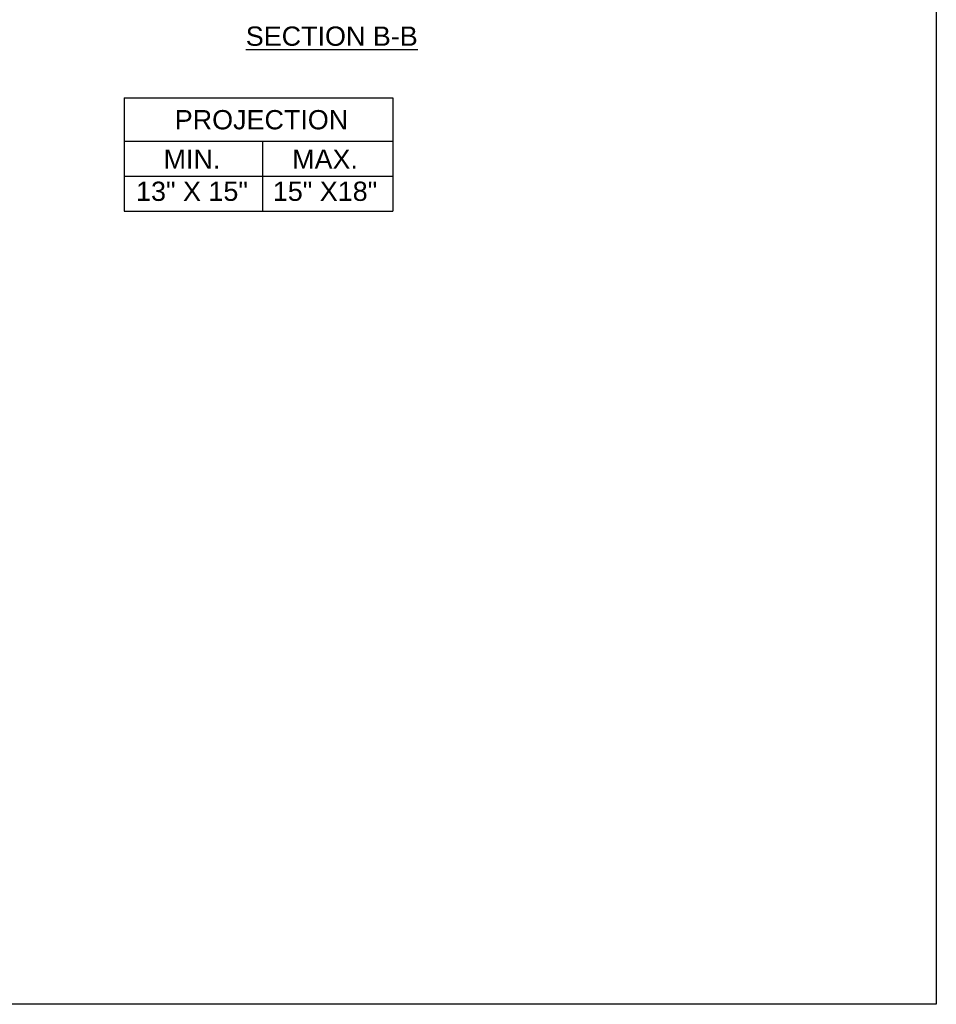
# Model space of a CAD drawing. Header units: inches. Extents: x 169.6 to 213.7, y 214.8 to 267.4.
# Tile 37 of 43: x 209.3 to 213.7, y 234.4 to 239.2. Entities that reach past the tile are written whole.
import ezdxf

# ---------------------------------------------------------------- set-up
doc = ezdxf.new("R2010")
doc.units = ezdxf.units.IN
doc.header["$LTSCALE"] = 0.25
doc.header["$MEASUREMENT"] = 0
doc.layers.add('ANNOTATIONS', color=1, linetype='Continuous')
doc.styles.add('ARIAL', font='arial.ttf', dxfattribs={"height": 0.09375})

msp = doc.modelspace()

# ---------------------------------------------------------------- linework, layer by layer
at = {"layer": 'ANNOTATIONS'}
for p, q in [((209.76939, 238.8587), (209.76939, 238.30733)), ((209.76939, 238.8587), (211.07716, 238.8587)), ((211.07716, 238.8587), (211.07716, 238.30733)), ((209.76939, 238.64723), (211.07716, 238.64723)), ((210.44225, 238.64723), (210.44225, 238.30733)), ((209.76939, 238.47728), (211.07716, 238.47728)), ((209.76939, 238.30733), (211.07716, 238.30733))]:
    msp.add_line(p, q, dxfattribs=at)
at = {"layer": 'defpoints'}
msp.add_lwpolyline([(213.72204, 234.44685), (194.25216, 234.44685), (194.25216, 247.18196), (213.72204, 247.18196)], close=True, dxfattribs=at)

# ---------------------------------------------------------------- texts
at = {"layer": 'ANNOTATIONS', "insert": (210.78003, 239.20594), "char_height": 0.09375, "width": 1.3823677, "attachment_point": 2, "style": 'ARIAL'}
msp.add_mtext('{\\LSECTION B-B}', dxfattribs=at)
at = {"layer": 'ANNOTATIONS', "char_height": 0.09375, "attachment_point": 2, "style": 'ARIAL'}
for s, width, insert in [('PROJECTION ', 1.7594917, (210.43808, 238.79927)), ('MIN.\\P13" X 15" ', 0.6711642, (210.09996, 238.60728)), ('MAX.\\P15" X18"', 0.6567117, (210.74739, 238.60728))]:
    msp.add_mtext_dynamic_manual_height_columns(s, width=width, gutter_width=1.36268, heights=[0], dxfattribs=dict(at, insert=insert))

doc.saveas('drawing.dxf')
